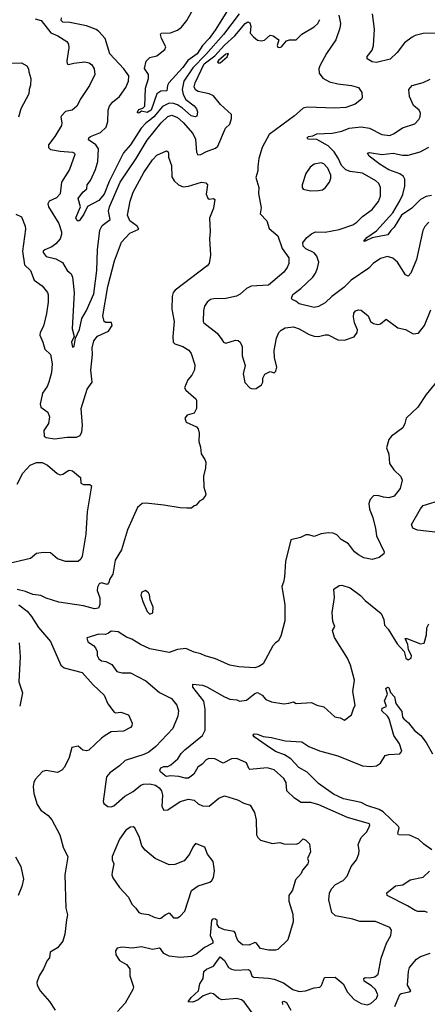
# Model space of a CAD drawing. Extents: x 1268547 to 1425625, y 515768 to 616754.
# Tile 114 of 256: x 1317903 to 1320854, y 567698 to 574832. Entities that reach past the tile are written whole.
import ezdxf

# ---------------------------------------------------------------- set-up
doc = ezdxf.new("R2010")
doc.units = 0

msp = doc.modelspace()

# ---------------------------------------------------------------- linework, layer by layer
at = {"layer": '0CON10XD'}
for points in [[(1319432.2, 574937.8), (1319318.8, 574755), (1319273.6, 574695), (1319226, 574645), (1319188.3, 574585), (1319119.3, 574535), (1319084.1, 574485), (1318982.4, 574375), (1318971.9, 574355), (1318968.8, 574315), (1318925, 574313.2), (1318895.9, 574294.1), (1318854.1, 574175), (1318825, 574158.8), (1318785, 574170), (1318766, 574155), (1318756.2, 574156.2), (1318754.4, 574164.4), (1318765, 574182), (1318795, 574190), (1318807.5, 574205), (1318813.9, 574336.1), (1318835.7, 574405.7), (1318835.8, 574435), (1318805, 574477.5), (1318818.4, 574531.6), (1318845, 574558.2), (1318895, 574570.9), (1318954.4, 574615), (1318959.4, 574635), (1318929.3, 574695), (1318922.2, 574725), (1318925.7, 574734.3), (1318995, 574737.3), (1319044.3, 574755), (1319073.4, 574776.6), (1319113.2, 574825), (1319169.1, 574925)], [(1319490.8, 574875), (1319377.4, 574725), (1319250.5, 574579.5), (1319156.7, 574483.3), (1319090, 574385), (1319078.7, 574325), (1319085, 574290), (1319105, 574253.1), (1319165, 574206.5), (1319181.9, 574185), (1319190.8, 574165), (1319185, 574133.3), (1319172, 574128), (1319145, 574136), (1319081.7, 574191.7), (1319045, 574213.8), (1319015, 574224.8), (1318985, 574226.3), (1318937.5, 574202.5), (1318872.7, 574127.3), (1318845, 574104.8), (1318818.2, 574085), (1318782.7, 574045), (1318705, 573925.4), (1318655, 573866.2), (1318551.2, 573658.8), (1318515, 573567.6), (1318475, 573522.7), (1318392.5, 573477.5), (1318367.3, 573422.7), (1318335, 573376.2), (1318327, 573373), (1318315, 573378), (1318307.8, 573395), (1318342.3, 573475), (1318325.7, 573535), (1318359.2, 573580.8), (1318389.2, 573605), (1318391.1, 573635), (1318414.1, 573665.9), (1318451.9, 573745), (1318469, 573805), (1318472.1, 573895), (1318454.8, 573924.8), (1318400.5, 573960.5), (1318402.2, 573975), (1318415.3, 573984.7), (1318486.9, 574015), (1318527.8, 574052.2), (1318541.1, 574095), (1318542.7, 574175), (1318552.7, 574205), (1318575, 574233.1), (1318624.6, 574275.4), (1318670.2, 574339.8), (1318689.5, 574385), (1318692.9, 574425), (1318657.5, 574475), (1318554.1, 574584.1), (1318521.1, 574695), (1318475, 574745.3), (1318455, 574759.4), (1318385, 574787.9), (1318265, 574811.2), (1318215, 574812.9), (1318202, 574825), (1318206, 574845)], [(1320954.1, 574734.1), (1320825, 574731.4), (1320765, 574717.1), (1320744.5, 574705.5), (1320688, 574665), (1320636, 574595), (1320584.5, 574545.5), (1320485, 574521.5), (1320455, 574526.4), (1320418.1, 574548.1), (1320418.1, 574565), (1320455, 574611.4), (1320464.7, 574645), (1320472.4, 574762.4), (1320457.5, 574875)], [(1318015, 574836.7), (1318057.3, 574825), (1318127.3, 574737.3), (1318179.4, 574715), (1318242.9, 574672.9), (1318255.6, 574655), (1318258.3, 574628.3), (1318242.9, 574532.9), (1318245, 574512.5), (1318255, 574506.2), (1318295, 574516.9), (1318375, 574525.6), (1318405, 574520), (1318424, 574505), (1318442.5, 574475), (1318447.1, 574435), (1318408.9, 574355), (1318345, 574260), (1318315.5, 574204.5), (1318283.3, 574175), (1318235, 574167.5), (1318205, 574136.2), (1318200.6, 574125), (1318208.6, 574085), (1318204.3, 574065), (1318156.4, 573985), (1318110.8, 573925), (1318110, 573905), (1318125, 573891.8), (1318195, 573878.1), (1318285, 573870.6), (1318298.8, 573865), (1318302, 573855), (1318264.2, 573745), (1318206.1, 573653.9), (1318195, 573570), (1318168.8, 573541.2), (1318115, 573515.8), (1318107.1, 573497.1), (1318112.2, 573475), (1318185.5, 573355), (1318204.6, 573295), (1318205.3, 573275), (1318195, 573243.5), (1318165, 573208.2), (1318135, 573185.9), (1318083.3, 573165), (1318073.2, 573155), (1318072.5, 573145), (1318095, 573116.4), (1318165, 573100), (1318212.8, 573072.8), (1318246.2, 573015), (1318275, 572989.1), (1318285.9, 572965.9), (1318296, 572854), (1318282.5, 572592.5), (1318296.7, 572535), (1318278.5, 572495), (1318285, 572458), (1318297.5, 572465), (1318306.7, 572523.3), (1318335, 572586.2), (1318353.1, 572666.9), (1318386.8, 572725), (1318439.5, 572845), (1318461.2, 573015), (1318465.4, 573165), (1318482.6, 573307.4), (1318499.5, 573340.5), (1318556.7, 573383.3), (1318545.4, 573445), (1318551.5, 573475), (1318629.6, 573655), (1318745.9, 573825), (1318825, 573958.5), (1318926.6, 574085), (1318975, 574131.3), (1319005, 574139.7), (1319045, 574122), (1319085, 574087.3), (1319155, 574007.8), (1319176.1, 573965), (1319182.4, 573872.4), (1319193.1, 573853.1), (1319215, 573854.6), (1319255, 573877.5), (1319319.1, 573900.9), (1319338, 573915), (1319393.1, 574045), (1319423.1, 574075), (1319435.6, 574115), (1319435.6, 574145), (1319357.6, 574217.6), (1319305, 574280.6), (1319275, 574293.5), (1319195, 574312), (1319175, 574324.5), (1319166.8, 574345), (1319172.6, 574375), (1319238.9, 574511.1), (1319315, 574569.7), (1319385, 574647), (1319460, 574715), (1319535, 574804.7), (1319555, 574816.1), (1319570, 574810), (1319575.3, 574785.3), (1319570.6, 574735), (1319595, 574706.4), (1319625, 574684.1), (1319650.9, 574679.1), (1319675.7, 574684.3), (1319715, 574719.2), (1319736.7, 574715), (1319778, 574685), (1319766.2, 574645), (1319772.3, 574632.3), (1319785, 574629.2), (1319797.1, 574635), (1319835, 574678.5), (1319855, 574684.6), (1319905.4, 574684.6), (1319945, 574726.2), (1320035, 574778.8), (1320060.8, 574805), (1320075, 574832.5)], [(1320214.2, 574865), (1320224.2, 574805), (1320220.5, 574770.5), (1320192, 574685), (1320124.5, 574585.5), (1320075, 574496.7), (1320069.2, 574475), (1320072, 574445), (1320097.3, 574407.3), (1320145, 574382), (1320205, 574368), (1320305.8, 574355.8), (1320355, 574340), (1320380, 574305), (1320383, 574267), (1320376.7, 574255), (1320331.2, 574218.8), (1320265, 574195.6), (1320185, 574189.4), (1319985, 574198.5), (1319955, 574191.1), (1319891.5, 574135), (1319709.1, 574000.9), (1319658.2, 573905), (1319634.4, 573825), (1319627, 573767), (1319625.8, 573735.8), (1319612.7, 573687.3), (1319634.5, 573615), (1319632.5, 573572.5), (1319651.7, 573468.3), (1319642.5, 573425), (1319692.2, 573375), (1319708.6, 573318.6), (1319770.6, 573265), (1319802.9, 573172.9), (1319851.4, 573105), (1319851.4, 573065), (1319839.2, 573035), (1319815, 573002.5), (1319705, 572908.8), (1319578.8, 572901.2), (1319545, 572884.5), (1319498.3, 572841.7), (1319471.7, 572828.3), (1319395, 572810.4), (1319305, 572809.2), (1319285, 572803.8), (1319260, 572785), (1319241.2, 572755), (1319233.8, 572725), (1319232, 572645), (1319236.7, 572635), (1319331.4, 572561.4), (1319365, 572513.8), (1319378, 572495), (1319395, 572488.1), (1319465, 572509.2), (1319485, 572507.5), (1319498, 572495), (1319513, 572463), (1319513.3, 572395), (1319534.3, 572325), (1319520.9, 572265), (1319533, 572203), (1319570, 572165), (1319585, 572157.5), (1319615, 572160), (1319652.5, 572185), (1319662.5, 572205), (1319662.5, 572235), (1319677, 572263), (1319715, 572282.5), (1319745, 572273.3), (1319757.5, 572285), (1319763.3, 572315), (1319748, 572385), (1319745.9, 572435.9), (1319761.9, 572525), (1319780, 572565), (1319795, 572582.9), (1319825, 572598.9), (1319885, 572606.7), (1319925, 572591.5), (1319999.5, 572549.5), (1320035, 572538.2), (1320065, 572535.6), (1320115, 572549.4), (1320135, 572548.9), (1320205, 572512.2), (1320255, 572510), (1320325, 572533.8), (1320346.2, 572565), (1320348.8, 572585), (1320326.1, 572636.1), (1320318.3, 572678.3), (1320321.2, 572705), (1320335, 572723.3), (1320355, 572730), (1320373.9, 572726.1), (1320425, 572686.2), (1320443.3, 572645), (1320465, 572631.2), (1320495, 572623.8), (1320515, 572628.8), (1320555, 572662.5), (1320639.8, 572599.8), (1320695, 572586.9), (1320752.5, 572555), (1320789.4, 572560.6), (1320833.1, 572615), (1320879.7, 572730.3)], [(1319338.6, 574518.6), (1319355, 574520), (1319405, 574561.8), (1319415, 574585.8), (1319395, 574582.9), (1319342.5, 574535), (1319334.7, 574525), (1319338.6, 574518.6)], [(1317825, 574517.5), (1317915, 574520), (1317955, 574497.5), (1317966.7, 574475), (1317967.5, 574455), (1317982, 574405), (1317981.7, 574358.3), (1317970, 574325), (1317968.8, 574295), (1317910, 574185), (1317894.4, 574125)], [(1320865, 573363.8), (1320835, 573334), (1320820.5, 573305), (1320775, 573093.8), (1320735.3, 572994.7), (1320715, 572972.2), (1320695, 572982.9), (1320637.3, 573075), (1320604.3, 573104.3), (1320565, 573115.3), (1320515, 573102.1), (1320461.9, 573065), (1320429.8, 573030.2), (1320302.5, 572945), (1320249.6, 572890.4), (1320161.4, 572825), (1320115, 572779.2), (1320065, 572754.2), (1320034.2, 572745.8), (1319925, 572772), (1319902, 572792), (1319874.6, 572804.6), (1319870, 572815), (1319879.2, 572840.8), (1319939.2, 572885), (1320025, 572966.7), (1320045.5, 572995), (1320059.5, 573030.5), (1320067.3, 573075), (1320055, 573118.9), (1320035, 573141.2), (1319975, 573171.1), (1319955, 573191.2), (1319952.9, 573215), (1319978.8, 573251.2), (1320015, 573281.2), (1320044.4, 573295.6), (1320115, 573293.3), (1320215, 573310.4), (1320314.1, 573345.9), (1320342.5, 573365), (1320383.9, 573406.1), (1320455, 573456), (1320500, 573515), (1320515, 573552.5), (1320515.4, 573615.4), (1320502.2, 573645), (1320481.1, 573665), (1320385, 573719.4), (1320295, 573732), (1320265, 573742.8), (1320232.2, 573775), (1320208.6, 573828.6), (1320178.7, 573875), (1320135, 573918.6), (1320055, 573962.9), (1319988, 573965), (1319983.3, 573975), (1319994, 573985), (1320025, 573989.4), (1320055, 574005.6), (1320165, 574008.5), (1320235, 574023.6), (1320288.8, 574045), (1320375, 574056.2), (1320435.7, 574045.7), (1320525, 574000), (1320583, 573993), (1320615, 574005.8), (1320675, 574046.9), (1320762.7, 574077.3), (1320792.3, 574107.7), (1320802.3, 574127.7), (1320804.3, 574155), (1320795, 574175.6), (1320755, 574209.2), (1320724.5, 574275), (1320720.8, 574325), (1320744.3, 574355.7), (1320825, 574375.8), (1320875, 574400)], [(1317875, 573422), (1317915, 573402.5), (1317941.2, 573335), (1317943.9, 573313.9), (1317923.1, 573155), (1317936.2, 573055), (1317980.8, 573015), (1318008, 572945), (1318065, 572903.8), (1318104.3, 572855), (1318108.5, 572838.5), (1318109.3, 572785), (1318097.2, 572702.8), (1318075, 572612), (1318051.1, 572565), (1318047.1, 572545), (1318070, 572495), (1318084.3, 572444.3), (1318126.2, 572405), (1318137.8, 572337.8), (1318133.6, 572275), (1318113.1, 572205), (1318100.6, 572175), (1318066.7, 572125), (1318050.8, 572045), (1318056.7, 572025), (1318105, 571987.5), (1318118.8, 571955), (1318110.8, 571905), (1318078, 571855), (1318078.8, 571815), (1318094.3, 571804.3), (1318155, 571794.5), (1318245, 571807.8), (1318314.4, 571805.6), (1318340, 571820), (1318352.5, 571845), (1318357.5, 571892.5), (1318347.2, 572015), (1318391.5, 572155), (1318426.2, 572205), (1318418, 572292), (1318430.5, 572405), (1318426.7, 572455), (1318439.1, 572505), (1318465, 572537.5), (1318545.6, 572575), (1318573.1, 572615), (1318566.6, 572636.6), (1318525, 572638.5), (1318514.7, 572644.7), (1318503.3, 572685), (1318541.4, 572898.6), (1318588.7, 573085), (1318639.7, 573220.3), (1318700, 573285), (1318766.2, 573315), (1318753.8, 573335), (1318700.4, 573375), (1318684.1, 573415), (1318702.2, 573517.8), (1318725, 573582.5), (1318800.3, 573725), (1318865, 573816.7), (1318895, 573849.4), (1318965, 573881.2), (1318976.7, 573875), (1318980, 573865), (1318979.2, 573835), (1319000.6, 573775), (1319004.2, 573694.2), (1319020, 573665), (1319053.3, 573635), (1319085, 573621.4), (1319125.7, 573624.3), (1319220, 573655), (1319249.5, 573649.5), (1319261.2, 573635), (1319252.7, 573567.3), (1319265, 573537.5), (1319275, 573531.2), (1319305, 573536.7), (1319315, 573530), (1319306.2, 573465), (1319276.4, 573393.6), (1319282, 573295), (1319276.2, 573245), (1319283.8, 573125), (1319273.3, 573065), (1319260.8, 573049.2), (1319027.2, 572872.8), (1319013.3, 572855), (1319007.3, 572825), (1319004.1, 572735), (1319020, 572645), (1319011.5, 572535), (1319014.3, 572495), (1319025, 572482), (1319084.2, 572464.2), (1319127, 572437), (1319145, 572412.5), (1319171.7, 572331.7), (1319168, 572295), (1319150, 572255), (1319118.8, 572221.2), (1319096.7, 572165), (1319106.1, 572146.1), (1319177.5, 572085), (1319182.5, 572075), (1319182.5, 572015), (1319165, 571980), (1319115, 571967.1), (1319099.2, 571945), (1319107.5, 571915), (1319182.1, 571882.1), (1319195, 571866.7), (1319201.1, 571835), (1319198.9, 571775), (1319211.5, 571735), (1319217.1, 571687.1), (1319244, 571645), (1319249.2, 571625), (1319248.9, 571585), (1319233.6, 571525), (1319236.9, 571445), (1319250, 571395), (1319247.5, 571385), (1319225.9, 571354.1), (1319205, 571342.5), (1319180, 571315), (1319165, 571310), (1319147, 571293), (1319112.5, 571292.5), (1319065, 571293.8), (1318945, 571314.7), (1318815, 571328.3), (1318790, 571325), (1318755, 571296.9), (1318683.8, 571135), (1318639.5, 570990.5), (1318594, 570915), (1318577.5, 570815), (1318552.5, 570775), (1318547, 570753), (1318535, 570740), (1318495, 570752.5), (1318477, 570743), (1318465, 570720), (1318464.4, 570695), (1318482.1, 570642.1), (1318483.1, 570595), (1318473.3, 570566.7), (1318444, 570564), (1318365, 570585.5), (1318185, 570611.2), (1318095, 570639.5), (1318055, 570659.4), (1317996.8, 570666.8), (1317945, 570689.5), (1317885, 570702.9)], [(1320655, 573519.3), (1320676.9, 573565), (1320690, 573625), (1320690.4, 573675), (1320680.9, 573695), (1320655, 573714.7), (1320574.8, 573744.8), (1320513, 573783), (1320433.7, 573843.7), (1320420, 573865), (1320435, 573868.5), (1320525.4, 573854.6), (1320606.3, 573863.7), (1320675, 573850.3), (1320715, 573849.6), (1320802, 573875), (1320865, 573907.3)], [(1320008.3, 573591.7), (1320065, 573594), (1320095, 573600), (1320115, 573613.8), (1320145, 573653.3), (1320155.7, 573684.3), (1320154.3, 573705), (1320132.9, 573755), (1320105, 573787.5), (1320085, 573794), (1320035, 573785.8), (1320005, 573764.2), (1319975, 573716.2), (1319946.7, 573635), (1319946.7, 573615), (1319955, 573603.3), (1320008.3, 573591.7)], [(1320885, 573558), (1320845, 573551.3), (1320805, 573528), (1320742.8, 573467.2), (1320667.5, 573415), (1320615, 573329.2), (1320588.8, 573305), (1320567.5, 573272.5), (1320455, 573250), (1320405, 573226.2), (1320400, 573230), (1320400, 573225), (1320395, 573226.2), (1320415, 573252.9), (1320487.1, 573302.9), (1320605, 573432.7), (1320655, 573519.3)], [(1320945, 572237.5), (1320844.6, 572115), (1320785, 572024.6), (1320700, 571945), (1320691.4, 571905), (1320675.6, 571874.4), (1320595, 571812.9), (1320575, 571788.8), (1320558.3, 571728.3), (1320574.3, 571684.3), (1320580.6, 571615), (1320610.5, 571570.5), (1320662, 571522), (1320672, 571495), (1320656.9, 571435), (1320615, 571379.2), (1320575, 571367.5), (1320537.8, 571372.2), (1320495.6, 571384.4), (1320465, 571382.5), (1320439.2, 571355), (1320430, 571325), (1320434.5, 571285), (1320459.2, 571225), (1320478.8, 571145), (1320485, 571092.5), (1320542.5, 570975), (1320539.3, 570960.7), (1320505, 570933.8), (1320455, 570920), (1320395, 570933.3), (1320355, 570954), (1320326.8, 570976.8), (1320283.9, 571033.9), (1320231.2, 571065), (1320198.1, 571098.1), (1320171.7, 571111.7), (1320135, 571114.3), (1320085, 571106.9), (1320035, 571086), (1319995, 571098.8), (1319975, 571098.8), (1319935, 571078.8), (1319866, 571064), (1319828.1, 570905), (1319820, 570795), (1319813.7, 570756.3), (1319800.8, 570725), (1319821.7, 570591.7), (1319821.1, 570475), (1319794, 570365), (1319775, 570327.5), (1319755, 570316.7), (1319735, 570294), (1319665, 570164.2), (1319635, 570144.2), (1319605, 570136), (1319488.1, 570141.9), (1319424.2, 570155), (1319320.5, 570200.5), (1319245, 570221.4), (1319215, 570237.8), (1319165, 570249.4), (1319105, 570274.5), (1319045, 570267.5), (1318985, 570246.5), (1318845, 570272.9), (1318776, 570305), (1318715, 570342.9), (1318675, 570358.1), (1318615, 570395.6), (1318565, 570400), (1318545, 570387.5)], [(1317884.1, 571465.9), (1317925.6, 571545), (1317977.5, 571605), (1318025, 571622.7), (1318065, 571622.5), (1318103.1, 571603.1), (1318173.9, 571543.9), (1318195, 571534.6), (1318215, 571538.2), (1318255, 571565.5), (1318265, 571568.5), (1318285, 571561.9), (1318343.8, 571515), (1318345, 571472.5), (1318364.1, 571464.1), (1318410, 571465), (1318423.3, 571455), (1318390, 571265), (1318382.2, 571105), (1318354.1, 570945), (1318345, 570922.9), (1318325, 570905.8), (1318235, 570906), (1318175, 570926.2), (1318125, 570967.5), (1318075, 570970.8), (1318025, 570964), (1317981.3, 570928.7), (1317795, 570883.6)], [(1321015, 571105.4), (1320783.5, 571133.5), (1320747.9, 571147.9), (1320739.5, 571175), (1320805, 571288.5), (1320825, 571310.9), (1320967.1, 571355)], [(1319585, 567636.5), (1319527.8, 567715), (1319509.4, 567729.4), (1319475, 567738.6), (1319365, 567728.8), (1319345, 567738.5), (1319305, 567773.2), (1319285, 567778.2), (1319231.7, 567758.3), (1319195, 567729.4), (1319156.4, 567713.6), (1319122.5, 567715), (1319145, 567747.5), (1319197.5, 567795), (1319206, 567845), (1319230, 567885), (1319236.4, 567935), (1319255, 567952.9), (1319306.1, 567973.9), (1319355, 568041.5), (1319385.9, 568015.9), (1319414.5, 567964.5), (1319435, 567951.3), (1319465, 567944), (1319560.1, 567950.1), (1319571.2, 567941.2), (1319583.9, 567905), (1319595, 567894.2), (1319705, 567887.1), (1319745, 567878.9), (1319813.7, 567853.7), (1319880.8, 567805), (1319925, 567791.5), (1319972.5, 567795), (1320035, 567817.5), (1320075, 567822), (1320087, 567833), (1320109.4, 567890.6), (1320186, 567895), (1320245, 567846.2), (1320275.8, 567785), (1320325, 567732.2), (1320375, 567703.1), (1320417.4, 567692.6), (1320445, 567704.3), (1320485, 567738.8), (1320496.2, 567765), (1320478.5, 567805), (1320450.5, 567830.5), (1320396.2, 567865), (1320393.3, 567885), (1320405, 567890.8), (1320435, 567888.8), (1320473.2, 567896.8), (1320499.1, 567915), (1320519.2, 568030.8), (1320559.6, 568140.4), (1320589.2, 568195), (1320594, 568235), (1320583.3, 568255), (1320478.3, 568298.3), (1320365, 568297.8), (1320315, 568315.6), (1320188.3, 568338.3), (1320161.8, 568361.8), (1320141.8, 568455), (1320146.4, 568503.6), (1320160.8, 568535), (1320188, 568565), (1320245, 568593.5), (1320274.3, 568625), (1320302.2, 568695), (1320340.8, 568745), (1320357.5, 568787.5), (1320360, 568815), (1320352.9, 568855), (1320375.8, 568905), (1320413.8, 568945), (1320428.5, 568971.5), (1320438.9, 568995), (1320435.6, 569005), (1320275, 569050.9), (1320067.5, 569142.5), (1320010.7, 569160.7), (1319940.7, 569160.7), (1319891.7, 569191.7), (1319835.6, 569245), (1319831.3, 569305), (1319816.2, 569333.8), (1319745, 569396.9), (1319695, 569411.3), (1319569.2, 569399.2), (1319561.8, 569405), (1319545, 569447.1), (1319475, 569478.5), (1319435, 569476.2), (1319375, 569445.6), (1319315, 569475.8), (1319271.3, 569478.7), (1319251.7, 569468.3), (1319223.4, 569436.6), (1319191.2, 569415), (1319163.3, 569365), (1319125, 569336), (1319100, 569335), (1319055, 569348.8), (1318995, 569353.1), (1318965, 569348.8), (1318955, 569353.8), (1318922.1, 569382.1), (1318918.2, 569395), (1318925, 569410), (1318945, 569419.7), (1318975, 569419.6), (1318997.6, 569432.4), (1319048.6, 569475), (1319072, 569515), (1319097.9, 569542.1), (1319175, 569603.6), (1319225.6, 569645), (1319246.3, 569683.7), (1319245.2, 569835), (1319235.3, 569895), (1319155.5, 569995), (1319155, 570017.8), (1319225, 570008.9), (1319258.4, 569998.4), (1319385.8, 569925), (1319425, 569909.5), (1319475, 569903.1), (1319495, 569894.2), (1319545, 569901.2), (1319605, 569950), (1319625, 569955.7), (1319657.1, 569937.1), (1319684.2, 569905), (1319725, 569890), (1319815, 569875.6), (1319851.2, 569878.8), (1319885, 569890), (1319905, 569877.5), (1320015, 569883.3), (1320055, 569863.8), (1320103.6, 569853.6), (1320185, 569781.2), (1320222.3, 569772.3), (1320255, 569756.2), (1320305.8, 569794.2), (1320320.6, 569839.4), (1320331.4, 569865), (1320314.3, 569965), (1320325.7, 570045), (1320298.1, 570155), (1320276.4, 570205), (1320181.4, 570355), (1320167.5, 570405), (1320183.3, 570435), (1320170.7, 570470.7), (1320165.9, 570535.9), (1320180.8, 570645), (1320177.5, 570705), (1320215, 570732), (1320235, 570735.6), (1320295, 570714.4), (1320370.4, 570660.4), (1320405, 570624.3), (1320518.7, 570528.7), (1320540, 570485), (1320544.4, 570445), (1320570, 570415), (1320635, 570308.8), (1320686.7, 570255), (1320698.8, 570205), (1320715, 570194.4), (1320736.2, 570205), (1320738.8, 570225), (1320717, 570267), (1320713.3, 570305), (1320692.5, 570347.5), (1320705, 570347.5), (1320805, 570308.5), (1320832, 570315), (1320848.6, 570375), (1320851.2, 570425), (1320866, 570455)], [(1318845, 570524.6), (1318865.3, 570534.7), (1318868.8, 570575), (1318848.3, 570628.3), (1318843.5, 570665), (1318835, 570680), (1318813.3, 570696.7), (1318787, 570683), (1318780, 570665), (1318792.9, 570615), (1318825, 570544), (1318845, 570524.6)], [(1317895, 570590.8), (1317955.5, 570545), (1317987.4, 570507.4), (1318038.8, 570428.8), (1318126, 570326), (1318200, 570155), (1318225, 570135.8), (1318355, 570100.8), (1318435, 570012), (1318515, 569936.2), (1318541.2, 569875), (1318586.7, 569815), (1318595, 569808.8), (1318635, 569813.8), (1318690, 569795), (1318716.7, 569735), (1318713.8, 569715), (1318705, 569703.3), (1318655, 569675.8), (1318565, 569671.4), (1318521.2, 569645), (1318493.6, 569626.4), (1318402.1, 569537.9), (1318385, 569534.3), (1318359.2, 569539.2), (1318325, 569568), (1318280.8, 569559.2), (1318260.8, 569485), (1318226.2, 569415), (1318207.1, 569392.9), (1318175, 569378), (1318095, 569391.4), (1318066.7, 569385), (1318014, 569326), (1318003.8, 569305), (1317998.8, 569275), (1318006, 569225), (1318029.2, 569145), (1318055.6, 569105), (1318107.7, 569065), (1318134.4, 569034.4), (1318192, 568925), (1318218.1, 568835), (1318250.5, 568765), (1318230, 568635), (1318236.2, 568395), (1318248, 568345), (1318240.3, 568309.7), (1318229.2, 568205), (1318214.4, 568155), (1318175, 568106.2), (1318123.8, 568075), (1318118.8, 568035), (1318102, 568015), (1318075.8, 567955), (1318042.9, 567905), (1318026, 567855), (1318030, 567835), (1318051.5, 567795), (1318118.9, 567718.9), (1318158.2, 567655)], [(1318545, 570387.5), (1318523.6, 570376.4), (1318475, 570380), (1318387.5, 570352.5), (1318396.9, 570325), (1318438, 570298), (1318450.5, 570280.5), (1318463.3, 570255), (1318464.4, 570225), (1318475, 570200), (1318495, 570186), (1318525, 570180.8), (1318570.5, 570160.5), (1318605, 570110), (1318645, 570100), (1318705, 570098.2), (1318815, 570041.5), (1318915, 569956.5), (1319002.8, 569912.8), (1319040, 569865), (1319051.9, 569825), (1319048.1, 569785), (1319011.9, 569695), (1318888.5, 569565), (1318836.9, 569525), (1318802.3, 569507.7), (1318666.2, 569463.8), (1318625.3, 569424.7), (1318554.7, 569375.3), (1318531.1, 569345), (1318507.3, 569167.3), (1318511.4, 569151.4), (1318539.7, 569129.7), (1318565, 569128.9), (1318585, 569136.1), (1318663.7, 569206.3), (1318725, 569239.3), (1318779.4, 569285), (1318798.3, 569291.7), (1318845, 569294.3), (1318885, 569286.2), (1318913.3, 569265), (1318928.4, 569245), (1318937.3, 569212.7), (1318930.5, 569130.5), (1318945, 569103.3), (1318975, 569106.7), (1319065, 569165.9), (1319125, 569183.8), (1319165, 569177.5), (1319195, 569150.8), (1319225, 569135.6), (1319275, 569132.5), (1319345, 569190.8), (1319385, 569209.2), (1319479.7, 569179.7), (1319525, 569153.8), (1319571.2, 569141.2), (1319603.3, 569086.7), (1319613.8, 569035), (1319616.4, 568925), (1319626.2, 568905), (1319645, 568887.3), (1319733, 568863), (1319785, 568869.4), (1319815, 568860), (1319905, 568858.8), (1319924.1, 568865.9), (1319956.1, 568896.1), (1319975, 568887.5), (1320000.7, 568860.7), (1320007.3, 568802.7), (1319987.5, 568755), (1319993.3, 568735), (1319988.8, 568715), (1319951.3, 568668.7), (1319940.8, 568645), (1319900.6, 568599.4), (1319878.1, 568525), (1319851.2, 568485), (1319850.8, 568445), (1319881.3, 568351.3), (1319883.1, 568295), (1319844, 568165), (1319772, 568095), (1319755, 568089.6), (1319705, 568090.5), (1319645, 568101.6), (1319615, 568142.9), (1319605.5, 568145.5), (1319565, 568125.3), (1319515, 568129.6), (1319483.8, 568153.8), (1319470.2, 568189.8), (1319465, 568213.8), (1319455, 568224), (1319385, 568238), (1319347.5, 568255), (1319333.3, 568275), (1319332.5, 568305), (1319320, 568315), (1319306.1, 568316.1), (1319295, 568312.5), (1319292, 568305), (1319280.7, 568195), (1319300, 568155), (1319300.7, 568139.3), (1319240.3, 568109.7), (1319185, 568062.2), (1319147.2, 568042.8), (1319065, 568035.5), (1318985, 568045.4), (1318945.6, 568065), (1318925, 568097.5), (1318915, 568103.1), (1318865, 568095.6), (1318785, 568113.5), (1318716.2, 568103.8), (1318645, 568111.4), (1318607.5, 568105), (1318596.2, 568085), (1318599.2, 568055), (1318625.5, 568015.5), (1318675, 567985.6), (1318700, 567955), (1318700, 567905), (1318725.8, 567825), (1318722, 567805), (1318667.3, 567705), (1318610.8, 567645)], [(1317897.7, 570317.7), (1317905.6, 570215), (1317897.1, 570035), (1317923.3, 569955), (1317902.5, 569857.5)], [(1320886, 568816), (1320828, 568858), (1320790.6, 568895), (1320725, 568923.8), (1320645.6, 568925.6), (1320640, 568935), (1320650, 568975), (1320644.4, 568985), (1320535, 569092.1), (1320505, 569109.3), (1320417, 569137), (1320375, 569159), (1320246.6, 569186.6), (1320175, 569220), (1320065, 569297.8), (1319985, 569380), (1319923.8, 569413.8), (1319865.6, 569475.6), (1319818.8, 569505), (1319755, 569530), (1319686.2, 569576.2), (1319599.1, 569635), (1319592.4, 569647.6), (1319594.5, 569655.5), (1319602.8, 569657.2), (1319625, 569654.6), (1319665, 569636.9), (1319725, 569631.4), (1319825, 569606.7), (1319945, 569599.4), (1319995.3, 569565.3), (1320073.3, 569533.3), (1320205, 569498.4), (1320385, 569425.6), (1320445, 569420.6), (1320485, 569425.8), (1320514.3, 569445.7), (1320548.8, 569501.2), (1320575, 569508), (1320655, 569512.5), (1320668.3, 569531.7), (1320652.9, 569585), (1320611.8, 569645), (1320577.7, 569765), (1320565.5, 569785.5), (1320524.7, 569825), (1320526.3, 569843.7), (1320559.4, 569855), (1320544.2, 569895.8), (1320565.6, 569945.6), (1320553.1, 569985), (1320565, 569994.4), (1320575, 569992.9), (1320587.9, 569957.9), (1320615.5, 569925), (1320625, 569876.9), (1320669.7, 569819.7), (1320675, 569778.8), (1320682.9, 569765), (1320717.5, 569737.5), (1320762.1, 569682.1), (1320806.9, 569645), (1320844.5, 569594.5), (1320891.7, 569511.7)], [(1318915, 568320), (1318925, 568320.6), (1318955, 568346.5), (1318985, 568361.2), (1319015, 568323.8), (1319045, 568324), (1319063.3, 568335), (1319097.8, 568372.2), (1319147.6, 568522.4), (1319195, 568556.2), (1319278.7, 568581.3), (1319294, 568595), (1319305, 568617.5), (1319312.5, 568665), (1319302.7, 568732.7), (1319262, 568785), (1319243.3, 568835), (1319175, 568862.5), (1319155, 568836.7), (1319131.2, 568785), (1319092.3, 568737.7), (1319025, 568710.8), (1318985, 568708.9), (1318884, 568755), (1318810, 568815), (1318787.1, 568845), (1318770, 568905), (1318735.8, 568975.8), (1318725, 568983.3), (1318705, 568981.2), (1318671.7, 568958.3), (1318626, 568895), (1318571.4, 568768.6), (1318572.2, 568745), (1318584.3, 568715), (1318571.2, 568655), (1318568.8, 568635), (1318576.2, 568615), (1318626, 568545), (1318691.4, 568475), (1318713.4, 568423.4), (1318743.3, 568395), (1318765, 568363.3), (1318785, 568354.3), (1318835, 568348.9), (1318875, 568330), (1318915, 568320)], [(1317872.2, 568765), (1317911.1, 568695), (1317930.6, 568605), (1317918.9, 568551.1), (1317890.8, 568485)], [(1320855, 568362.9), (1320835, 568370.5), (1320785, 568369.5), (1320765, 568377.3), (1320711.5, 568411.5), (1320563.8, 568485), (1320561.2, 568505), (1320624.6, 568555.4), (1320676.2, 568563.8), (1320730, 568600), (1320825, 568619.1), (1320869, 568661)], [(1320617.6, 567682.4), (1320655, 567769.1), (1320665, 567776.7), (1320722.6, 567787.4), (1320734, 567795), (1320710.3, 567835), (1320717.1, 567935), (1320725.4, 567965), (1320776.4, 568023.6), (1320805.4, 568044.6), (1320875, 568068)], [(1319806.7, 567695), (1319805.4, 567714.6), (1319815, 567721.2), (1319835, 567710), (1319866.2, 567656.2)]]:
    msp.add_lwpolyline(points, dxfattribs=at)

doc.saveas('drawing.dxf')
